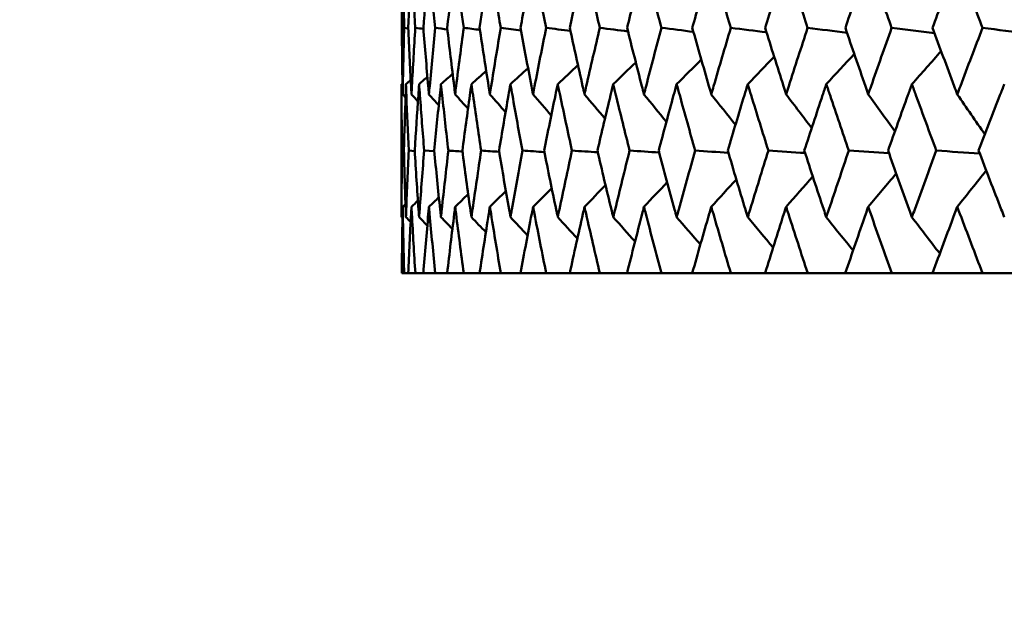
# Model space of a CAD drawing. Header units: millimetres. Extents: x 113 to 2969, y 62 to 2427.
# Tile 1 of 256: x 425.26 to 434.11, y 141.4 to 146.61. Entities that reach past the tile are written whole.
import ezdxf

# ---------------------------------------------------------------- set-up
doc = ezdxf.new("R2010")
doc.units = ezdxf.units.MM
doc.header["$LTSCALE"] = 12
doc.layers.add('Widoczne (ISO)', color=7, linetype='Continuous', lineweight=50)

msp = doc.modelspace()

# ---------------------------------------------------------------- linework, layer by layer
at = {"layer": 'Widoczne (ISO)'}
for p, q in [((428.7542, 146.5323), (428.7177, 146.5374)), ((428.6943, 146.0305), (428.6943, 144.8339)), ((428.7153, 145.431), (428.6972, 145.4323)), ((428.8124, 145.4285), (428.7581, 145.4323)), ((428.9882, 145.4261), (428.8976, 145.4323)), ((428.6964, 144.3297), (428.7178, 144.3297)), ((428.7539, 144.3297), (428.7178, 144.3297)), ((428.7539, 144.3297), (428.818, 144.3297)), ((428.8901, 144.3297), (428.818, 144.3297)), ((428.8901, 144.3297), (428.9967, 144.3297)), ((429.1045, 144.3297), (428.9967, 144.3297)), ((429.1045, 144.3297), (429.2532, 144.3297)), ((429.3961, 144.3297), (429.2532, 144.3297)), ((429.3961, 144.3297), (429.5863, 144.3297)), ((429.764, 144.3297), (429.5863, 144.3297)), ((429.764, 144.3297), (429.9949, 144.3297)), ((430.2065, 144.3297), (429.9949, 144.3297)), ((430.2065, 144.3297), (430.4772, 144.3297)), ((430.722, 144.3297), (430.4772, 144.3297)), ((430.722, 144.3297), (431.0315, 144.3297)), ((431.3085, 144.3297), (431.0315, 144.3297)), ((431.3085, 144.3297), (431.6555, 144.3297)), ((431.9635, 144.3297), (431.6555, 144.3297)), ((431.9635, 144.3297), (432.3467, 144.3297)), ((432.6846, 144.3297), (432.3467, 144.3297)), ((432.6846, 144.3297), (433.1024, 144.3297)), ((433.4689, 144.3297), (433.1024, 144.3297)), ((433.4689, 144.3297), (433.9196, 144.3297)), ((434.3132, 144.3297), (433.9196, 144.3297))]:
    msp.add_line(p, q, dxfattribs=at)
msp.add_circle((448.6943, 112.3297), 50, dxfattribs=at)
for points, knots in [([(428.7042, 147.135), (428.7034, 147.0899), (428.7026, 147.0448), (428.6995, 146.8456), (428.6977, 146.6915), (428.6964, 146.5374)], [0.04598621, 0.04598621, 0.04598621, 0.04598621, 0.06155279, 0.06155279, 0.11473062, 0.11473062, 0.11473062, 0.11473062]), ([(428.7177, 146.5374), (428.7135, 146.6915), (428.7098, 146.8456), (428.7058, 147.0447), (428.705, 147.0899), (428.7042, 147.135)], [0.00838421, 0.00838421, 0.00838421, 0.00838421, 0.06155515, 0.06155515, 0.07712864, 0.07712864, 0.07712864, 0.07712864]), ([(428.7831, 147.135), (428.7807, 147.0899), (428.7783, 147.0448), (428.7681, 146.8456), (428.7607, 146.6915), (428.754, 146.5374)], [0.04598621, 0.04598621, 0.04598621, 0.04598621, 0.06155279, 0.06155279, 0.11473062, 0.11473062, 0.11473062, 0.11473062]), ([(428.8179, 146.5374), (428.8082, 146.6915), (428.799, 146.8456), (428.7879, 147.0447), (428.7855, 147.0899), (428.7831, 147.135)], [0.00838421, 0.00838421, 0.00838421, 0.00838421, 0.06155515, 0.06155515, 0.07712864, 0.07712864, 0.07712864, 0.07712864]), ([(428.9405, 147.135), (428.9365, 147.0899), (428.9326, 147.0448), (428.9153, 146.8456), (428.9025, 146.6915), (428.8902, 146.5374)], [0.04598621, 0.04598621, 0.04598621, 0.04598621, 0.06155279, 0.06155279, 0.11473062, 0.11473062, 0.11473062, 0.11473062]), ([(428.9966, 146.5374), (428.9814, 146.6915), (428.9668, 146.8456), (428.9486, 147.0447), (428.9446, 147.0899), (428.9405, 147.135)], [0.00838421, 0.00838421, 0.00838421, 0.00838421, 0.06155515, 0.06155515, 0.07712864, 0.07712864, 0.07712864, 0.07712864]), ([(429.176, 147.135), (429.1704, 147.0899), (429.1648, 147.0448), (429.1405, 146.8456), (429.1223, 146.6915), (429.1047, 146.5374)], [0.04598621, 0.04598621, 0.04598621, 0.04598621, 0.06155279, 0.06155279, 0.11473062, 0.11473062, 0.11473062, 0.11473062]), ([(429.2529, 146.5374), (429.2324, 146.6915), (429.2124, 146.8456), (429.1872, 147.0447), (429.1816, 147.0899), (429.176, 147.135)], [0.00838421, 0.00838421, 0.00838421, 0.00838421, 0.06155515, 0.06155515, 0.07712864, 0.07712864, 0.07712864, 0.07712864]), ([(429.4884, 147.135), (429.4813, 147.0899), (429.4742, 147.0448), (429.443, 146.8456), (429.4194, 146.6915), (429.3964, 146.5374)], [0.04598621, 0.04598621, 0.04598621, 0.04598621, 0.06155279, 0.06155279, 0.11473062, 0.11473062, 0.11473062, 0.11473062]), ([(429.586, 146.5374), (429.5602, 146.6915), (429.5348, 146.8456), (429.5028, 147.0447), (429.4956, 147.0899), (429.4884, 147.135)], [0.00838421, 0.00838421, 0.00838421, 0.00838421, 0.06155515, 0.06155515, 0.07712864, 0.07712864, 0.07712864, 0.07712864]), ([(429.8767, 147.135), (429.868, 147.0899), (429.8594, 147.0448), (429.8214, 146.8456), (429.7926, 146.6915), (429.7643, 146.5374)], [0.04598621, 0.04598621, 0.04598621, 0.04598621, 0.06155279, 0.06155279, 0.11473062, 0.11473062, 0.11473062, 0.11473062]), ([(429.9945, 146.5374), (429.9635, 146.6915), (429.9329, 146.8456), (429.8941, 147.0447), (429.8854, 147.0899), (429.8767, 147.135)], [0.00838421, 0.00838421, 0.00838421, 0.00838421, 0.06155515, 0.06155515, 0.07712864, 0.07712864, 0.07712864, 0.07712864]), ([(430.3392, 147.135), (430.329, 147.0899), (430.3189, 147.0448), (430.2743, 146.8456), (430.2403, 146.6915), (430.2069, 146.5374)], [0.04598621, 0.04598621, 0.04598621, 0.04598621, 0.06155279, 0.06155279, 0.11473062, 0.11473062, 0.11473062, 0.11473062]), ([(430.4768, 146.5374), (430.4407, 146.6915), (430.405, 146.8456), (430.3596, 147.0447), (430.3494, 147.0899), (430.3392, 147.135)], [0.00838421, 0.00838421, 0.00838421, 0.00838421, 0.06155515, 0.06155515, 0.07712864, 0.07712864, 0.07712864, 0.07712864]), ([(430.8742, 147.135), (430.8625, 147.0899), (430.8509, 147.0448), (430.7999, 146.8456), (430.7609, 146.6915), (430.7225, 146.5374)], [0.04598621, 0.04598621, 0.04598621, 0.04598621, 0.06155279, 0.06155279, 0.11473062, 0.11473062, 0.11473062, 0.11473062]), ([(431.031, 146.5374), (430.9899, 146.6915), (430.9493, 146.8456), (430.8975, 147.0447), (430.8858, 147.0899), (430.8742, 147.135)], [0.00838421, 0.00838421, 0.00838421, 0.00838421, 0.06155515, 0.06155515, 0.07712864, 0.07712864, 0.07712864, 0.07712864]), ([(431.4795, 147.135), (431.4664, 147.0899), (431.4534, 147.0448), (431.3961, 146.8456), (431.3523, 146.6915), (431.3089, 146.5374)], [0.04598621, 0.04598621, 0.04598621, 0.04598621, 0.06155279, 0.06155279, 0.11473062, 0.11473062, 0.11473062, 0.11473062]), ([(431.655, 146.5374), (431.6091, 146.6915), (431.5637, 146.8456), (431.5056, 147.0447), (431.4925, 147.0899), (431.4795, 147.135)], [0.00838421, 0.00838421, 0.00838421, 0.00838421, 0.06155515, 0.06155515, 0.07712864, 0.07712864, 0.07712864, 0.07712864]), ([(432.1527, 147.135), (432.1383, 147.0899), (432.1239, 147.0448), (432.0606, 146.8456), (432.0121, 146.6915), (431.9641, 146.5374)], [0.04598621, 0.04598621, 0.04598621, 0.04598621, 0.06155279, 0.06155279, 0.11473062, 0.11473062, 0.11473062, 0.11473062]), ([(432.3461, 146.5374), (432.2956, 146.6915), (432.2456, 146.8456), (432.1816, 147.0447), (432.1671, 147.0899), (432.1527, 147.135)], [0.00838421, 0.00838421, 0.00838421, 0.00838421, 0.06155515, 0.06155515, 0.07712864, 0.07712864, 0.07712864, 0.07712864]), ([(432.8912, 147.135), (432.8755, 147.0899), (432.8598, 147.0448), (432.7907, 146.8456), (432.7377, 146.6915), (432.6852, 146.5374)], [0.04598621, 0.04598621, 0.04598621, 0.04598621, 0.06155279, 0.06155279, 0.11473062, 0.11473062, 0.11473062, 0.11473062]), ([(433.1018, 146.5374), (433.0469, 146.6915), (432.9925, 146.8456), (432.9227, 147.0447), (432.9069, 147.0899), (432.8912, 147.135)], [0.00838421, 0.00838421, 0.00838421, 0.00838421, 0.06155515, 0.06155515, 0.07712864, 0.07712864, 0.07712864, 0.07712864]), ([(433.6921, 147.135), (433.6751, 147.0899), (433.6582, 147.0448), (433.5836, 146.8456), (433.5263, 146.6915), (433.4695, 146.5374)], [0.04598621, 0.04598621, 0.04598621, 0.04598621, 0.06155279, 0.06155279, 0.11473062, 0.11473062, 0.11473062, 0.11473062]), ([(433.919, 146.5374), (433.8599, 146.6915), (433.8013, 146.8456), (433.7261, 147.0447), (433.7091, 147.0899), (433.6921, 147.135)], [0.00838421, 0.00838421, 0.00838421, 0.00838421, 0.06155515, 0.06155515, 0.07712864, 0.07712864, 0.07712864, 0.07712864]), ([(428.6964, 146.5374), (428.6978, 146.3623), (428.7, 146.1872), (428.7033, 145.9876), (428.7037, 145.9631), (428.7042, 145.9386)], [0.01044349, 0.01044349, 0.01044349, 0.01044349, 0.07085106, 0.07085106, 0.07930241, 0.07930241, 0.07930241, 0.07930241]), ([(428.7042, 145.9386), (428.7046, 145.963), (428.7051, 145.9875), (428.7089, 146.1871), (428.7129, 146.3623), (428.7177, 146.5374)], [0.06241522, 0.06241522, 0.06241522, 0.06241522, 0.0708546, 0.0708546, 0.13127416, 0.13127416, 0.13127416, 0.13127416]), ([(428.754, 146.5374), (428.7616, 146.3623), (428.77, 146.1872), (428.7805, 145.9876), (428.7818, 145.9631), (428.7831, 145.9386)], [0.01044349, 0.01044349, 0.01044349, 0.01044349, 0.07085106, 0.07085106, 0.07930241, 0.07930241, 0.07930241, 0.07930241]), ([(428.7831, 145.9386), (428.7844, 145.963), (428.7857, 145.9875), (428.7966, 146.1871), (428.8069, 146.3623), (428.8179, 146.5374)], [0.06241522, 0.06241522, 0.06241522, 0.06241522, 0.0708546, 0.0708546, 0.13127416, 0.13127416, 0.13127416, 0.13127416]), ([(428.8902, 146.5374), (428.9041, 146.3623), (428.9187, 146.1872), (428.9362, 145.9876), (428.9384, 145.9631), (428.9405, 145.9386)], [0.01044349, 0.01044349, 0.01044349, 0.01044349, 0.07085106, 0.07085106, 0.07930241, 0.07930241, 0.07930241, 0.07930241]), ([(428.9405, 145.9386), (428.9427, 145.963), (428.9449, 145.9875), (428.9629, 146.1871), (428.9794, 146.3623), (428.9966, 146.5374)], [0.06241522, 0.06241522, 0.06241522, 0.06241522, 0.0708546, 0.0708546, 0.13127416, 0.13127416, 0.13127416, 0.13127416]), ([(429.1047, 146.5374), (429.1247, 146.3623), (429.1454, 146.1872), (429.1699, 145.9876), (429.1729, 145.9631), (429.176, 145.9386)], [0.01044349, 0.01044349, 0.01044349, 0.01044349, 0.07085106, 0.07085106, 0.07930241, 0.07930241, 0.07930241, 0.07930241]), ([(429.176, 145.9386), (429.179, 145.963), (429.182, 145.9875), (429.207, 146.1871), (429.2296, 146.3623), (429.2529, 146.5374)], [0.06241522, 0.06241522, 0.06241522, 0.06241522, 0.0708546, 0.0708546, 0.13127416, 0.13127416, 0.13127416, 0.13127416]), ([(429.3964, 146.5374), (429.4225, 146.3623), (429.4493, 146.1872), (429.4807, 145.9876), (429.4846, 145.9631), (429.4884, 145.9386)], [0.01044349, 0.01044349, 0.01044349, 0.01044349, 0.07085106, 0.07085106, 0.07930241, 0.07930241, 0.07930241, 0.07930241]), ([(429.4884, 145.9386), (429.4923, 145.963), (429.4962, 145.9875), (429.528, 146.1871), (429.5567, 146.3623), (429.586, 146.5374)], [0.06241522, 0.06241522, 0.06241522, 0.06241522, 0.0708546, 0.0708546, 0.13127416, 0.13127416, 0.13127416, 0.13127416]), ([(429.7643, 146.5374), (429.7963, 146.3623), (429.8291, 146.1872), (429.8673, 145.9876), (429.872, 145.9631), (429.8767, 145.9386)], [0.01044349, 0.01044349, 0.01044349, 0.01044349, 0.07085106, 0.07085106, 0.07930241, 0.07930241, 0.07930241, 0.07930241]), ([(429.8767, 145.9386), (429.8814, 145.963), (429.8861, 145.9875), (429.9247, 146.1871), (429.9593, 146.3623), (429.9945, 146.5374)], [0.06241522, 0.06241522, 0.06241522, 0.06241522, 0.0708546, 0.0708546, 0.13127416, 0.13127416, 0.13127416, 0.13127416]), ([(430.2069, 146.5374), (430.2448, 146.3623), (430.2834, 146.1872), (430.3282, 145.9876), (430.3337, 145.9631), (430.3392, 145.9386)], [0.01044349, 0.01044349, 0.01044349, 0.01044349, 0.07085106, 0.07085106, 0.07930241, 0.07930241, 0.07930241, 0.07930241]), ([(430.3392, 145.9386), (430.3447, 145.963), (430.3503, 145.9875), (430.3955, 146.1871), (430.4358, 146.3623), (430.4768, 146.5374)], [0.06241522, 0.06241522, 0.06241522, 0.06241522, 0.0708546, 0.0708546, 0.13127416, 0.13127416, 0.13127416, 0.13127416]), ([(430.7225, 146.5374), (430.766, 146.3623), (430.8103, 146.1872), (430.8616, 145.9876), (430.8679, 145.9631), (430.8742, 145.9386)], [0.01044349, 0.01044349, 0.01044349, 0.01044349, 0.07085106, 0.07085106, 0.07930241, 0.07930241, 0.07930241, 0.07930241]), ([(430.8742, 145.9386), (430.8805, 145.963), (430.8868, 145.9875), (430.9385, 146.1871), (430.9844, 146.3623), (431.031, 146.5374)], [0.06241522, 0.06241522, 0.06241522, 0.06241522, 0.0708546, 0.0708546, 0.13127416, 0.13127416, 0.13127416, 0.13127416]), ([(431.3089, 146.5374), (431.3581, 146.3623), (431.4078, 146.1872), (431.4653, 145.9876), (431.4724, 145.9631), (431.4795, 145.9386)], [0.01044349, 0.01044349, 0.01044349, 0.01044349, 0.07085106, 0.07085106, 0.07930241, 0.07930241, 0.07930241, 0.07930241]), ([(431.4795, 145.9386), (431.4865, 145.963), (431.4936, 145.9875), (431.5515, 146.1871), (431.6029, 146.3623), (431.655, 146.5374)], [0.06241522, 0.06241522, 0.06241522, 0.06241522, 0.0708546, 0.0708546, 0.13127416, 0.13127416, 0.13127416, 0.13127416]), ([(431.9641, 146.5374), (432.0185, 146.3623), (432.0736, 146.1872), (432.1371, 145.9876), (432.1449, 145.9631), (432.1527, 145.9386)], [0.01044349, 0.01044349, 0.01044349, 0.01044349, 0.07085106, 0.07085106, 0.07930241, 0.07930241, 0.07930241, 0.07930241]), ([(432.1527, 145.9386), (432.1605, 145.963), (432.1683, 145.9875), (432.2322, 146.1871), (432.2889, 146.3623), (432.3461, 146.5374)], [0.06241522, 0.06241522, 0.06241522, 0.06241522, 0.0708546, 0.0708546, 0.13127416, 0.13127416, 0.13127416, 0.13127416]), ([(432.6852, 146.5374), (432.7447, 146.3623), (432.8049, 146.1872), (432.8742, 145.9876), (432.8827, 145.9631), (432.8912, 145.9386)], [0.01044349, 0.01044349, 0.01044349, 0.01044349, 0.07085106, 0.07085106, 0.07930241, 0.07930241, 0.07930241, 0.07930241]), ([(432.8912, 145.9386), (432.8997, 145.963), (432.9082, 145.9875), (432.9779, 146.1871), (433.0396, 146.3623), (433.1018, 146.5374)], [0.06241522, 0.06241522, 0.06241522, 0.06241522, 0.0708546, 0.0708546, 0.13127416, 0.13127416, 0.13127416, 0.13127416]), ([(433.4695, 146.5374), (433.5339, 146.3623), (433.5989, 146.1872), (433.6737, 145.9876), (433.6829, 145.9631), (433.6921, 145.9386)], [0.01044349, 0.01044349, 0.01044349, 0.01044349, 0.07085106, 0.07085106, 0.07930241, 0.07930241, 0.07930241, 0.07930241]), ([(433.6921, 145.9386), (433.7013, 145.963), (433.7105, 145.9875), (433.7856, 146.1871), (433.852, 146.3623), (433.919, 146.5374)], [0.06241522, 0.06241522, 0.06241522, 0.06241522, 0.0708546, 0.0708546, 0.13127416, 0.13127416, 0.13127416, 0.13127416]), ([(428.6972, 145.4323), (428.6956, 145.5982), (428.6947, 145.7642), (428.6943, 145.9636), (428.6943, 145.9971), (428.6943, 146.0305)], [0.00418374, 0.00418374, 0.00418374, 0.00418374, 0.06147247, 0.06147247, 0.07302352, 0.07302352, 0.07302352, 0.07302352]), ([(428.7338, 146.0305), (428.7326, 145.9971), (428.7314, 145.9636), (428.7246, 145.7642), (428.7196, 145.5982), (428.7153, 145.4323)], [0.04993807, 0.04993807, 0.04993807, 0.04993807, 0.0614821, 0.0614821, 0.11877783, 0.11877783, 0.11877783, 0.11877783]), ([(428.7581, 145.4323), (428.7505, 145.5982), (428.7436, 145.7642), (428.7362, 145.9636), (428.735, 145.9971), (428.7338, 146.0305)], [0.00418374, 0.00418374, 0.00418374, 0.00418374, 0.06147247, 0.06147247, 0.07302352, 0.07302352, 0.07302352, 0.07302352]), ([(428.852, 146.0305), (428.8496, 145.9971), (428.8473, 145.9636), (428.8334, 145.7642), (428.8225, 145.5982), (428.8122, 145.4323)], [0.04993807, 0.04993807, 0.04993807, 0.04993807, 0.0614821, 0.0614821, 0.11877783, 0.11877783, 0.11877783, 0.11877783]), ([(428.8976, 145.4323), (428.8841, 145.5982), (428.8714, 145.7642), (428.8568, 145.9636), (428.8544, 145.9971), (428.852, 146.0305)], [0.00418374, 0.00418374, 0.00418374, 0.00418374, 0.06147247, 0.06147247, 0.07302352, 0.07302352, 0.07302352, 0.07302352]), ([(429.0486, 146.0305), (429.045, 145.9971), (429.0415, 145.9636), (429.0205, 145.7642), (429.0037, 145.5982), (428.9876, 145.4323)], [0.04993807, 0.04993807, 0.04993807, 0.04993807, 0.0614821, 0.0614821, 0.11877783, 0.11877783, 0.11877783, 0.11877783]), ([(429.1152, 145.4323), (429.0959, 145.5982), (429.0773, 145.7642), (429.0557, 145.9636), (429.0521, 145.9971), (429.0486, 146.0305)], [0.00418374, 0.00418374, 0.00418374, 0.00418374, 0.06147247, 0.06147247, 0.07302352, 0.07302352, 0.07302352, 0.07302352]), ([(429.3226, 146.0305), (429.3179, 145.9971), (429.3132, 145.9636), (429.2853, 145.7642), (429.2627, 145.5982), (429.2408, 145.4323)], [0.04993807, 0.04993807, 0.04993807, 0.04993807, 0.0614821, 0.0614821, 0.11877783, 0.11877783, 0.11877783, 0.11877783]), ([(429.4102, 145.4323), (429.3851, 145.5982), (429.3607, 145.7642), (429.3321, 145.9636), (429.3274, 145.9971), (429.3226, 146.0305)], [0.00418374, 0.00418374, 0.00418374, 0.00418374, 0.06147247, 0.06147247, 0.07302352, 0.07302352, 0.07302352, 0.07302352]), ([(429.6732, 146.0305), (429.6673, 145.9971), (429.6614, 145.9636), (429.6267, 145.7642), (429.5984, 145.5982), (429.5707, 145.4323)], [0.04993807, 0.04993807, 0.04993807, 0.04993807, 0.0614821, 0.0614821, 0.11877783, 0.11877783, 0.11877783, 0.11877783]), ([(429.7812, 145.4323), (429.7504, 145.5982), (429.7204, 145.7642), (429.685, 145.9636), (429.6791, 145.9971), (429.6732, 146.0305)], [0.00418374, 0.00418374, 0.00418374, 0.00418374, 0.06147247, 0.06147247, 0.07302352, 0.07302352, 0.07302352, 0.07302352]), ([(430.0988, 146.0305), (430.0918, 145.9971), (430.0848, 145.9636), (430.0433, 145.7642), (430.0094, 145.5982), (429.9761, 145.4323)], [0.04993807, 0.04993807, 0.04993807, 0.04993807, 0.0614821, 0.0614821, 0.11877783, 0.11877783, 0.11877783, 0.11877783]), ([(430.2269, 145.4323), (430.1906, 145.5982), (430.1549, 145.7642), (430.1128, 145.9636), (430.1058, 145.9971), (430.0988, 146.0305)], [0.00418374, 0.00418374, 0.00418374, 0.00418374, 0.06147247, 0.06147247, 0.07302352, 0.07302352, 0.07302352, 0.07302352]), ([(430.5978, 146.0305), (430.5897, 145.9971), (430.5816, 145.9636), (430.5335, 145.7642), (430.4942, 145.5982), (430.4554, 145.4323)], [0.04993807, 0.04993807, 0.04993807, 0.04993807, 0.0614821, 0.0614821, 0.11877783, 0.11877783, 0.11877783, 0.11877783]), ([(430.7454, 145.4323), (430.7037, 145.5982), (430.6626, 145.7642), (430.614, 145.9636), (430.6059, 145.9971), (430.5978, 146.0305)], [0.00418374, 0.00418374, 0.00418374, 0.00418374, 0.06147247, 0.06147247, 0.07302352, 0.07302352, 0.07302352, 0.07302352]), ([(431.1682, 146.0305), (431.159, 145.9971), (431.1499, 145.9636), (431.0955, 145.7642), (431.0508, 145.5982), (431.0066, 145.4323)], [0.04993807, 0.04993807, 0.04993807, 0.04993807, 0.0614821, 0.0614821, 0.11877783, 0.11877783, 0.11877783, 0.11877783]), ([(431.3348, 145.4323), (431.2879, 145.5982), (431.2415, 145.7642), (431.1865, 145.9636), (431.1774, 145.9971), (431.1682, 146.0305)], [0.00418374, 0.00418374, 0.00418374, 0.00418374, 0.06147247, 0.06147247, 0.07302352, 0.07302352, 0.07302352, 0.07302352]), ([(431.8078, 146.0305), (431.7976, 145.9971), (431.7874, 145.9636), (431.7268, 145.7642), (431.677, 145.5982), (431.6277, 145.4323)], [0.04993807, 0.04993807, 0.04993807, 0.04993807, 0.0614821, 0.0614821, 0.11877783, 0.11877783, 0.11877783, 0.11877783]), ([(431.9927, 145.4323), (431.9407, 145.5982), (431.8893, 145.7642), (431.8282, 145.9636), (431.818, 145.9971), (431.8078, 146.0305)], [0.00418374, 0.00418374, 0.00418374, 0.00418374, 0.06147247, 0.06147247, 0.07302352, 0.07302352, 0.07302352, 0.07302352]), ([(432.514, 146.0305), (432.5028, 145.9971), (432.4916, 145.9636), (432.4252, 145.7642), (432.3704, 145.5982), (432.3161, 145.4323)], [0.04993807, 0.04993807, 0.04993807, 0.04993807, 0.0614821, 0.0614821, 0.11877783, 0.11877783, 0.11877783, 0.11877783]), ([(432.7165, 145.4323), (432.6597, 145.5982), (432.6034, 145.7642), (432.5364, 145.9636), (432.5252, 145.9971), (432.514, 146.0305)], [0.00418374, 0.00418374, 0.00418374, 0.00418374, 0.06147247, 0.06147247, 0.07302352, 0.07302352, 0.07302352, 0.07302352]), ([(433.284, 146.0305), (433.2719, 145.9971), (433.2598, 145.9636), (433.1877, 145.7642), (433.1282, 145.5982), (433.0692, 145.4323)], [0.04993807, 0.04993807, 0.04993807, 0.04993807, 0.0614821, 0.0614821, 0.11877783, 0.11877783, 0.11877783, 0.11877783]), ([(433.5034, 145.4323), (433.4419, 145.5982), (433.3809, 145.7642), (433.3083, 145.9636), (433.2962, 145.9971), (433.284, 146.0305)], [0.00418374, 0.00418374, 0.00418374, 0.00418374, 0.06147247, 0.06147247, 0.07302352, 0.07302352, 0.07302352, 0.07302352]), ([(434.1149, 146.0305), (434.1019, 145.9971), (434.0889, 145.9636), (434.0114, 145.7642), (433.9474, 145.5982), (433.8839, 145.4323)], [0.04993807, 0.04993807, 0.04993807, 0.04993807, 0.0614821, 0.0614821, 0.11877783, 0.11877783, 0.11877783, 0.11877783]), ([(428.6943, 144.8339), (428.6943, 144.8571), (428.6943, 144.8803), (428.6945, 145.0797), (428.6955, 145.256), (428.6972, 145.4323)], [0.05804162, 0.05804162, 0.05804162, 0.05804162, 0.06605559, 0.06605559, 0.12689392, 0.12689392, 0.12689392, 0.12689392]), ([(428.7153, 145.4323), (428.7199, 145.256), (428.7252, 145.0798), (428.7321, 144.8804), (428.7329, 144.8571), (428.7338, 144.8339)], [0.00523804, 0.00523804, 0.00523804, 0.00523804, 0.06606705, 0.06606705, 0.07409033, 0.07409033, 0.07409033, 0.07409033]), ([(428.7338, 144.8339), (428.7346, 144.8571), (428.7354, 144.8803), (428.7428, 145.0797), (428.7501, 145.256), (428.7581, 145.4323)], [0.05804162, 0.05804162, 0.05804162, 0.05804162, 0.06605559, 0.06605559, 0.12689392, 0.12689392, 0.12689392, 0.12689392]), ([(428.8122, 145.4323), (428.8231, 145.256), (428.8347, 145.0798), (428.8487, 144.8804), (428.8504, 144.8571), (428.852, 144.8339)], [0.00523804, 0.00523804, 0.00523804, 0.00523804, 0.06606705, 0.06606705, 0.07409033, 0.07409033, 0.07409033, 0.07409033]), ([(428.852, 144.8339), (428.8537, 144.8571), (428.8553, 144.8803), (428.8698, 145.0797), (428.8833, 145.256), (428.8976, 145.4323)], [0.05804162, 0.05804162, 0.05804162, 0.05804162, 0.06605559, 0.06605559, 0.12689392, 0.12689392, 0.12689392, 0.12689392]), ([(428.9876, 145.4323), (429.0047, 145.256), (429.0226, 145.0798), (429.0436, 144.8804), (429.0461, 144.8571), (429.0486, 144.8339)], [0.00523804, 0.00523804, 0.00523804, 0.00523804, 0.06606705, 0.06606705, 0.07409033, 0.07409033, 0.07409033, 0.07409033]), ([(429.0486, 144.8339), (429.051, 144.8571), (429.0535, 144.8803), (429.075, 145.0797), (429.0948, 145.256), (429.1152, 145.4323)], [0.05804162, 0.05804162, 0.05804162, 0.05804162, 0.06605559, 0.06605559, 0.12689392, 0.12689392, 0.12689392, 0.12689392]), ([(429.2408, 145.4323), (429.264, 145.256), (429.288, 145.0798), (429.3161, 144.8804), (429.3194, 144.8571), (429.3226, 144.8339)], [0.00523804, 0.00523804, 0.00523804, 0.00523804, 0.06606705, 0.06606705, 0.07409033, 0.07409033, 0.07409033, 0.07409033]), ([(429.3226, 144.8339), (429.3259, 144.8571), (429.3292, 144.8803), (429.3577, 145.0797), (429.3836, 145.256), (429.4102, 145.4323)], [0.05804162, 0.05804162, 0.05804162, 0.05804162, 0.06605559, 0.06605559, 0.12689392, 0.12689392, 0.12689392, 0.12689392]), ([(429.5707, 145.4323), (429.6, 145.256), (429.6301, 145.0798), (429.665, 144.8804), (429.6691, 144.8571), (429.6732, 144.8339)], [0.00523804, 0.00523804, 0.00523804, 0.00523804, 0.06606705, 0.06606705, 0.07409033, 0.07409033, 0.07409033, 0.07409033]), ([(429.6732, 144.8339), (429.6773, 144.8571), (429.6814, 144.8803), (429.7167, 145.0797), (429.7486, 145.256), (429.7812, 145.4323)], [0.05804162, 0.05804162, 0.05804162, 0.05804162, 0.06605559, 0.06605559, 0.12689392, 0.12689392, 0.12689392, 0.12689392]), ([(429.9761, 145.4323), (430.0114, 145.256), (430.0474, 145.0798), (430.089, 144.8804), (430.0939, 144.8571), (430.0988, 144.8339)], [0.00523804, 0.00523804, 0.00523804, 0.00523804, 0.06606705, 0.06606705, 0.07409033, 0.07409033, 0.07409033, 0.07409033]), ([(430.0988, 144.8339), (430.1036, 144.8571), (430.1085, 144.8803), (430.1506, 145.0797), (430.1884, 145.256), (430.2269, 145.4323)], [0.05804162, 0.05804162, 0.05804162, 0.05804162, 0.06605559, 0.06605559, 0.12689392, 0.12689392, 0.12689392, 0.12689392]), ([(430.4554, 145.4323), (430.4965, 145.256), (430.5383, 145.0798), (430.5865, 144.8804), (430.5921, 144.8571), (430.5978, 144.8339)], [0.00523804, 0.00523804, 0.00523804, 0.00523804, 0.06606705, 0.06606705, 0.07409033, 0.07409033, 0.07409033, 0.07409033]), ([(430.5978, 144.8339), (430.6034, 144.8571), (430.609, 144.8803), (430.6576, 145.0797), (430.7012, 145.256), (430.7454, 145.4323)], [0.05804162, 0.05804162, 0.05804162, 0.05804162, 0.06605559, 0.06605559, 0.12689392, 0.12689392, 0.12689392, 0.12689392]), ([(431.0066, 145.4323), (431.0534, 145.256), (431.1009, 145.0798), (431.1554, 144.8804), (431.1618, 144.8571), (431.1682, 144.8339)], [0.00523804, 0.00523804, 0.00523804, 0.00523804, 0.06606705, 0.06606705, 0.07409033, 0.07409033, 0.07409033, 0.07409033]), ([(431.1682, 144.8339), (431.1745, 144.8571), (431.1809, 144.8803), (431.2358, 145.0797), (431.285, 145.256), (431.3348, 145.4323)], [0.05804162, 0.05804162, 0.05804162, 0.05804162, 0.06605559, 0.06605559, 0.12689392, 0.12689392, 0.12689392, 0.12689392]), ([(431.6277, 145.4323), (431.68, 145.256), (431.7329, 145.0798), (431.7936, 144.8804), (431.8007, 144.8571), (431.8078, 144.8339)], [0.00523804, 0.00523804, 0.00523804, 0.00523804, 0.06606705, 0.06606705, 0.07409033, 0.07409033, 0.07409033, 0.07409033]), ([(431.8078, 144.8339), (431.8148, 144.8571), (431.8219, 144.8803), (431.883, 145.0797), (431.9375, 145.256), (431.9927, 145.4323)], [0.05804162, 0.05804162, 0.05804162, 0.05804162, 0.06605559, 0.06605559, 0.12689392, 0.12689392, 0.12689392, 0.12689392]), ([(432.3161, 145.4323), (432.3737, 145.256), (432.4318, 145.0798), (432.4984, 144.8804), (432.5062, 144.8571), (432.514, 144.8339)], [0.00523804, 0.00523804, 0.00523804, 0.00523804, 0.06606705, 0.06606705, 0.07409033, 0.07409033, 0.07409033, 0.07409033]), ([(432.514, 144.8339), (432.5217, 144.8571), (432.5295, 144.8803), (432.5965, 145.0797), (432.6562, 145.256), (432.7165, 145.4323)], [0.05804162, 0.05804162, 0.05804162, 0.05804162, 0.06605559, 0.06605559, 0.12689392, 0.12689392, 0.12689392, 0.12689392]), ([(433.0692, 145.4323), (433.1318, 145.256), (433.1949, 145.0798), (433.2672, 144.8804), (433.2756, 144.8571), (433.284, 144.8339)], [0.00523804, 0.00523804, 0.00523804, 0.00523804, 0.06606705, 0.06606705, 0.07409033, 0.07409033, 0.07409033, 0.07409033]), ([(433.284, 144.8339), (433.2925, 144.8571), (433.3009, 144.8803), (433.3735, 145.0797), (433.4382, 145.256), (433.5034, 145.4323)], [0.05804162, 0.05804162, 0.05804162, 0.05804162, 0.06605559, 0.06605559, 0.12689392, 0.12689392, 0.12689392, 0.12689392]), ([(433.8839, 145.4323), (433.9513, 145.256), (434.0192, 145.0798), (434.0968, 144.8804), (434.1059, 144.8571), (434.1149, 144.8339)], [0.00523804, 0.00523804, 0.00523804, 0.00523804, 0.06606705, 0.06606705, 0.07409033, 0.07409033, 0.07409033, 0.07409033]), ([(428.7042, 144.9273), (428.7038, 144.9057), (428.7034, 144.8842), (428.7001, 144.685), (428.6978, 144.5073), (428.6964, 144.3297)], [0.05393723, 0.05393723, 0.05393723, 0.05393723, 0.06137399, 0.06137399, 0.12273355, 0.12273355, 0.12273355, 0.12273355]), ([(428.7178, 144.3297), (428.7129, 144.5073), (428.7087, 144.6849), (428.705, 144.8842), (428.7046, 144.9057), (428.7042, 144.9273)], [0, 0, 0, 0, 0.06135239, 0.06135239, 0.06879633, 0.06879633, 0.06879633, 0.06879633]), ([(428.7831, 144.9273), (428.7819, 144.9057), (428.7808, 144.8842), (428.7703, 144.685), (428.7617, 144.5073), (428.7539, 144.3297)], [0.05393723, 0.05393723, 0.05393723, 0.05393723, 0.06137399, 0.06137399, 0.12273355, 0.12273355, 0.12273355, 0.12273355]), ([(428.818, 144.3297), (428.8068, 144.5073), (428.7963, 144.6849), (428.7854, 144.8842), (428.7842, 144.9057), (428.7831, 144.9273)], [0, 0, 0, 0, 0.06135239, 0.06135239, 0.06879633, 0.06879633, 0.06879633, 0.06879633]), ([(428.9405, 144.9273), (428.9386, 144.9057), (428.9367, 144.8842), (428.9192, 144.685), (428.9042, 144.5073), (428.8901, 144.3297)], [0.05393723, 0.05393723, 0.05393723, 0.05393723, 0.06137399, 0.06137399, 0.12273355, 0.12273355, 0.12273355, 0.12273355]), ([(428.9967, 144.3297), (428.9792, 144.5073), (428.9624, 144.6849), (428.9444, 144.8842), (428.9425, 144.9057), (428.9405, 144.9273)], [0, 0, 0, 0, 0.06135239, 0.06135239, 0.06879633, 0.06879633, 0.06879633, 0.06879633]), ([(429.176, 144.9273), (429.1733, 144.9057), (429.1706, 144.8842), (429.1461, 144.685), (429.1249, 144.5073), (429.1045, 144.3297)], [0.05393723, 0.05393723, 0.05393723, 0.05393723, 0.06137399, 0.06137399, 0.12273355, 0.12273355, 0.12273355, 0.12273355]), ([(429.2532, 144.3297), (429.2294, 144.5073), (429.2063, 144.6849), (429.1813, 144.8842), (429.1787, 144.9057), (429.176, 144.9273)], [0, 0, 0, 0, 0.06135239, 0.06135239, 0.06879633, 0.06879633, 0.06879633, 0.06879633]), ([(429.4884, 144.9273), (429.485, 144.9057), (429.4816, 144.8842), (429.4501, 144.685), (429.4228, 144.5073), (429.3961, 144.3297)], [0.05393723, 0.05393723, 0.05393723, 0.05393723, 0.06137399, 0.06137399, 0.12273355, 0.12273355, 0.12273355, 0.12273355]), ([(429.5863, 144.3297), (429.5564, 144.5073), (429.5272, 144.6849), (429.4953, 144.8842), (429.4919, 144.9057), (429.4884, 144.9273)], [0, 0, 0, 0, 0.06135239, 0.06135239, 0.06879633, 0.06879633, 0.06879633, 0.06879633]), ([(429.8767, 144.9273), (429.8725, 144.9057), (429.8684, 144.8842), (429.8301, 144.685), (429.7967, 144.5073), (429.764, 144.3297)], [0.05393723, 0.05393723, 0.05393723, 0.05393723, 0.06137399, 0.06137399, 0.12273355, 0.12273355, 0.12273355, 0.12273355]), ([(429.9949, 144.3297), (429.9589, 144.5073), (429.9237, 144.6849), (429.885, 144.8842), (429.8809, 144.9057), (429.8767, 144.9273)], [0, 0, 0, 0, 0.06135239, 0.06135239, 0.06879633, 0.06879633, 0.06879633, 0.06879633]), ([(430.3392, 144.9273), (430.3343, 144.9057), (430.3295, 144.8842), (430.2846, 144.685), (430.2452, 144.5073), (430.2065, 144.3297)], [0.05393723, 0.05393723, 0.05393723, 0.05393723, 0.06137399, 0.06137399, 0.12273355, 0.12273355, 0.12273355, 0.12273355]), ([(430.4772, 144.3297), (430.4354, 144.5073), (430.3943, 144.6849), (430.349, 144.8842), (430.3441, 144.9057), (430.3392, 144.9273)], [0, 0, 0, 0, 0.06135239, 0.06135239, 0.06879633, 0.06879633, 0.06879633, 0.06879633]), ([(430.8742, 144.9273), (430.8686, 144.9057), (430.863, 144.8842), (430.8117, 144.685), (430.7665, 144.5073), (430.722, 144.3297)], [0.05393723, 0.05393723, 0.05393723, 0.05393723, 0.06137399, 0.06137399, 0.12273355, 0.12273355, 0.12273355, 0.12273355]), ([(431.0315, 144.3297), (430.9839, 144.5073), (430.9371, 144.6849), (430.8853, 144.8842), (430.8798, 144.9057), (430.8742, 144.9273)], [0, 0, 0, 0, 0.06135239, 0.06135239, 0.06879633, 0.06879633, 0.06879633, 0.06879633]), ([(431.4795, 144.9273), (431.4732, 144.9057), (431.467, 144.8842), (431.4093, 144.685), (431.3586, 144.5073), (431.3085, 144.3297)], [0.05393723, 0.05393723, 0.05393723, 0.05393723, 0.06137399, 0.06137399, 0.12273355, 0.12273355, 0.12273355, 0.12273355]), ([(431.6555, 144.3297), (431.6024, 144.5073), (431.55, 144.6849), (431.492, 144.8842), (431.4857, 144.9057), (431.4795, 144.9273)], [0, 0, 0, 0, 0.06135239, 0.06135239, 0.06879633, 0.06879633, 0.06879633, 0.06879633]), ([(432.1527, 144.9273), (432.1458, 144.9057), (432.1389, 144.8842), (432.0752, 144.685), (432.0191, 144.5073), (431.9635, 144.3297)], [0.05393723, 0.05393723, 0.05393723, 0.05393723, 0.06137399, 0.06137399, 0.12273355, 0.12273355, 0.12273355, 0.12273355]), ([(432.3467, 144.3297), (432.2883, 144.5073), (432.2305, 144.6849), (432.1665, 144.8842), (432.1596, 144.9057), (432.1527, 144.9273)], [0, 0, 0, 0, 0.06135239, 0.06135239, 0.06879633, 0.06879633, 0.06879633, 0.06879633]), ([(432.8912, 144.9273), (432.8837, 144.9057), (432.8762, 144.8842), (432.8067, 144.685), (432.7454, 144.5073), (432.6846, 144.3297)], [0.05393723, 0.05393723, 0.05393723, 0.05393723, 0.06137399, 0.06137399, 0.12273355, 0.12273355, 0.12273355, 0.12273355]), ([(433.1024, 144.3297), (433.0389, 144.5073), (432.9761, 144.6849), (432.9063, 144.8842), (432.8987, 144.9057), (432.8912, 144.9273)], [0, 0, 0, 0, 0.06135239, 0.06135239, 0.06879633, 0.06879633, 0.06879633, 0.06879633]), ([(433.6921, 144.9273), (433.684, 144.9057), (433.6759, 144.8842), (433.6009, 144.685), (433.5346, 144.5073), (433.4689, 144.3297)], [0.05393723, 0.05393723, 0.05393723, 0.05393723, 0.06137399, 0.06137399, 0.12273355, 0.12273355, 0.12273355, 0.12273355]), ([(433.9196, 144.3297), (433.8513, 144.5073), (433.7836, 144.6849), (433.7083, 144.8842), (433.7002, 144.9057), (433.6921, 144.9273)], [0, 0, 0, 0, 0.06135239, 0.06135239, 0.06879633, 0.06879633, 0.06879633, 0.06879633])]:
    msp.add_open_spline(points, degree=3, knots=knots, dxfattribs=at)
for points in [[(428.891, 146.5274), (428.8667, 146.5307), (428.8423, 146.5341), (428.8179, 146.5374)], [(429.1063, 146.5227), (429.0697, 146.5276), (429.0332, 146.5325), (428.9966, 146.5374)], [(429.3993, 146.5182), (429.3505, 146.5246), (429.3017, 146.531), (429.2529, 146.5374)], [(429.7686, 146.5137), (429.7078, 146.5216), (429.6469, 146.5295), (429.586, 146.5374)], [(430.213, 146.5094), (430.1401, 146.5188), (430.0673, 146.5281), (429.9945, 146.5374)], [(430.7305, 146.5051), (430.6459, 146.5159), (430.5614, 146.5267), (430.4768, 146.5374)], [(431.3192, 146.5009), (431.2232, 146.5131), (431.1271, 146.5253), (431.031, 146.5374)], [(431.9768, 146.4966), (431.8695, 146.5102), (431.7622, 146.5238), (431.655, 146.5374)], [(432.7006, 146.4922), (432.5824, 146.5073), (432.4643, 146.5224), (432.3461, 146.5374)], [(433.4878, 146.4878), (433.3591, 146.5044), (433.2305, 146.5209), (433.1018, 146.5374)], [(434.3353, 146.4832), (434.1965, 146.5013), (434.0578, 146.5194), (433.919, 146.5374)], [(432.514, 146.0305), (432.5978, 146.1209), (432.6818, 146.2113), (432.7658, 146.3015)], [(433.284, 146.0305), (433.3716, 146.1297), (433.4593, 146.2287), (433.547, 146.3276)], [(430.0988, 146.0305), (430.1594, 146.0873), (430.22, 146.1441), (430.2806, 146.2009)], [(430.5978, 146.0305), (430.6654, 146.0957), (430.733, 146.1608), (430.8007, 146.2259)], [(431.1682, 146.0305), (431.242, 146.104), (431.3159, 146.1775), (431.3899, 146.2509)], [(431.8078, 146.0305), (431.887, 146.1124), (431.9664, 146.1943), (432.0458, 146.276)], [(429.0486, 146.0305), (429.0835, 146.0615), (429.1184, 146.0925), (429.1533, 146.1235)], [(429.3226, 146.0305), (429.3669, 146.0703), (429.4111, 146.1101), (429.4553, 146.1499)], [(429.6732, 146.0305), (429.7259, 146.0789), (429.7787, 146.1273), (429.8315, 146.1756)], [(428.6943, 146.0305), (428.697, 146.0329), (428.6998, 146.0353), (428.7025, 146.0377)], [(428.7338, 146.0305), (428.7479, 146.0429), (428.7621, 146.0553), (428.7763, 146.0677)], [(428.852, 146.0305), (428.8769, 146.0524), (428.9018, 146.0743), (428.9267, 146.0962)], [(428.7042, 145.9386), (428.7127, 145.9293), (428.7211, 145.9201), (428.7296, 145.9108)], [(428.7831, 145.9386), (428.8024, 145.9174), (428.8218, 145.8962), (428.8411, 145.875)], [(428.9405, 145.9386), (428.9699, 145.9061), (428.9993, 145.8737), (429.0287, 145.8413)], [(429.176, 145.9386), (429.2145, 145.8954), (429.2531, 145.8523), (429.2917, 145.8093)], [(429.4884, 145.9386), (429.5354, 145.8852), (429.5823, 145.8319), (429.6294, 145.7786)], [(429.8767, 145.9386), (429.9312, 145.8753), (429.9858, 145.8121), (430.0404, 145.749)], [(430.3392, 145.9386), (430.4005, 145.8657), (430.4618, 145.7929), (430.5232, 145.7201)], [(430.8742, 145.9386), (430.9414, 145.8562), (431.0087, 145.774), (431.0761, 145.6918)], [(431.4795, 145.9386), (431.5518, 145.8468), (431.6242, 145.7552), (431.6968, 145.6637)], [(432.1527, 145.9386), (432.2293, 145.8375), (432.306, 145.7365), (432.3829, 145.6357)], [(432.8912, 145.9386), (432.9712, 145.828), (433.0514, 145.7177), (433.1317, 145.6075)], [(433.6921, 145.9386), (433.7746, 145.8185), (433.8573, 145.6986), (433.9401, 145.5789)], [(429.2419, 145.4239), (429.1997, 145.4267), (429.1574, 145.4295), (429.1152, 145.4323)], [(429.5725, 145.4217), (429.5184, 145.4252), (429.4643, 145.4288), (429.4102, 145.4323)], [(429.9786, 145.4196), (429.9128, 145.4238), (429.847, 145.4281), (429.7812, 145.4323)], [(430.4588, 145.4175), (430.3815, 145.4224), (430.3042, 145.4274), (430.2269, 145.4323)], [(431.0111, 145.4155), (430.9225, 145.4211), (430.834, 145.4267), (430.7454, 145.4323)], [(431.6333, 145.4134), (431.5338, 145.4197), (431.4343, 145.426), (431.3348, 145.4323)], [(432.323, 145.4113), (432.2129, 145.4183), (432.1028, 145.4253), (431.9927, 145.4323)], [(433.0774, 145.4092), (432.9571, 145.4169), (432.8368, 145.4246), (432.7165, 145.4323)], [(433.8935, 145.4071), (433.7635, 145.4155), (433.6334, 145.4239), (433.5034, 145.4323)], [(432.8912, 144.9273), (432.975, 145.027), (433.0588, 145.1266), (433.1427, 145.2261)], [(433.6921, 144.9273), (433.7788, 145.0361), (433.8656, 145.1447), (433.9526, 145.2532)], [(430.8742, 144.9273), (430.9437, 145.0007), (431.0133, 145.074), (431.0829, 145.1473)], [(431.4795, 144.9273), (431.5546, 145.0094), (431.6298, 145.0914), (431.705, 145.1733)], [(432.1527, 144.9273), (432.2326, 145.0181), (432.3125, 145.1089), (432.3925, 145.1995)], [(429.4884, 144.9273), (429.5364, 144.9743), (429.5844, 145.0212), (429.6324, 145.0682)], [(429.8767, 144.9273), (429.9326, 144.9832), (429.9886, 145.0391), (430.0446, 145.0949)], [(430.3392, 144.9273), (430.4023, 144.992), (430.4655, 145.0566), (430.5287, 145.1213)], [(428.7831, 144.9273), (428.8026, 144.9457), (428.8221, 144.9641), (428.8416, 144.9826)], [(428.9405, 144.9273), (428.9703, 144.9556), (429, 144.9839), (429.0298, 145.0122)], [(429.176, 144.9273), (429.2152, 144.9651), (429.2544, 145.0029), (429.2937, 145.0407)], [(428.7042, 144.9273), (428.7127, 144.9353), (428.7212, 144.9433), (428.7297, 144.9513)], [(428.6943, 144.8339), (428.697, 144.8311), (428.6997, 144.8284), (428.7024, 144.8257)], [(428.7338, 144.8339), (428.7478, 144.8196), (428.7619, 144.8054), (428.7759, 144.7911)], [(428.852, 144.8339), (428.8766, 144.8088), (428.9012, 144.7837), (428.9257, 144.7586)], [(429.0486, 144.8339), (429.0829, 144.7985), (429.1172, 144.7632), (429.1515, 144.7278)], [(429.3226, 144.8339), (429.3659, 144.7887), (429.4091, 144.7435), (429.4524, 144.6983)], [(429.6732, 144.8339), (429.7246, 144.7791), (429.776, 144.7244), (429.8275, 144.6698)], [(430.0988, 144.8339), (430.1575, 144.7699), (430.2163, 144.7059), (430.2752, 144.6419)], [(430.5978, 144.8339), (430.6631, 144.7607), (430.7285, 144.6876), (430.794, 144.6146)], [(431.1682, 144.8339), (431.2393, 144.7517), (431.3104, 144.6696), (431.3817, 144.5876)], [(431.8078, 144.8339), (431.8838, 144.7427), (431.9599, 144.6516), (432.0361, 144.5606)], [(432.514, 144.8339), (432.594, 144.7336), (432.6742, 144.6334), (432.7546, 144.5334)], [(433.284, 144.8339), (433.3673, 144.7244), (433.4507, 144.615), (433.5343, 144.5059)]]:
    msp.add_open_spline(points, degree=3, dxfattribs=at)

doc.saveas('drawing.dxf')
